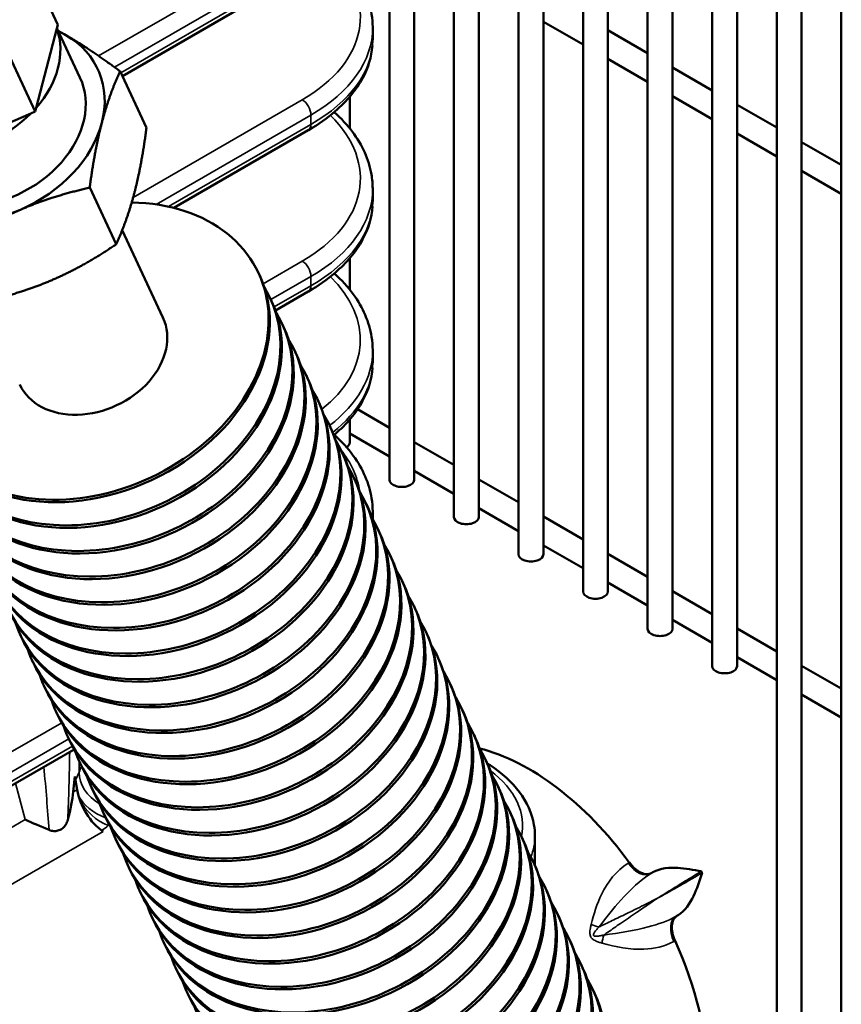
# Model space of a CAD drawing. Header units: inches. Extents: x 1 to 237, y 4 to 150.
# Tile 138 of 166: x 187.89 to 191.79, y 117.36 to 122.03. Entities that reach past the tile are written whole.
import ezdxf

# ---------------------------------------------------------------- set-up
doc = ezdxf.new("R2010")
doc.units = ezdxf.units.IN
doc.header["$LTSCALE"] = 7
doc.header["$MEASUREMENT"] = 0
doc.layers.add('Visible (ANSI)', color=7, linetype='Continuous', lineweight=50)
doc.layers.add('Visible Narrow (ANSI)', color=7, linetype='Continuous', lineweight=35)

msp = doc.modelspace()

# ---------------------------------------------------------------- linework, layer by layer
at = {"layer": 'Visible (ANSI)'}
for p, q in [((189.9528, 123.0602), (189.9528, 119.6681)), ((190.0709, 123.0501), (190.0709, 119.6681)), ((190.2591, 123.0137), (190.2591, 119.4913)), ((190.3772, 123.0016), (190.3772, 119.4913)), ((190.5653, 122.885), (190.5653, 119.3145)), ((190.6834, 122.685), (190.6834, 119.3145)), ((190.8715, 122.575), (190.8715, 119.1377)), ((191.1777, 122.5586), (191.1777, 118.9609)), ((191.2958, 122.598), (191.2958, 118.9609)), ((191.484, 122.5787), (191.484, 115.5552)), ((190.9896, 122.5352), (190.9896, 119.1377)), ((191.6021, 122.5106), (191.6021, 115.2997)), ((189.6466, 122.4966), (189.6466, 119.8449)), ((189.7647, 122.4285), (189.7647, 119.8449)), ((187.8907, 122.3961), (188.0742, 122.003)), ((191.7902, 122.4019), (191.7902, 114.8985)), ((189.2622, 122.2688), (188.3801, 121.7595)), ((188.0742, 122.003), (188.0694, 121.9847)), ((190.3772, 122.0177), (190.5653, 121.9091)), ((187.7833, 121.9844), (187.9668, 121.5912)), ((188.0694, 121.9847), (187.9716, 121.6095)), ((188.1791, 121.7531), (188.07, 121.9869)), ((189.5676, 121.9312), (189.5676, 121.991)), ((190.6834, 121.9773), (190.8715, 121.8687)), ((190.6834, 121.8409), (190.8715, 121.7323)), ((188.4946, 121.514), (188.3692, 121.7828)), ((190.9896, 121.8005), (191.1777, 121.6919)), ((189.4585, 121.6613), (189.4585, 121.5119)), ((190.9896, 121.6641), (191.1777, 121.5555)), ((191.2958, 121.6237), (191.484, 121.5151)), ((187.946, 121.5822), (187.5189, 121.3971)), ((187.9668, 121.5912), (187.946, 121.5822)), ((187.9716, 121.6095), (187.9668, 121.5912)), ((189.2622, 121.5034), (188.6237, 121.1347)), ((191.2958, 121.4873), (191.484, 121.3787)), ((191.6021, 121.4469), (191.7902, 121.3383)), ((191.6021, 121.3105), (191.7902, 121.2019)), ((188.3506, 120.9617), (188.2252, 121.2305)), ((189.5676, 121.1658), (189.5676, 121.2256)), ((188.3792, 121.0286), (188.5728, 120.6138)), ((189.4585, 120.896), (189.4585, 120.7467)), ((189.0259, 120.8252), (189.0314, 120.8134)), ((189.2622, 120.7379), (189.1062, 120.6478)), ((189.0826, 120.7036), (189.0882, 120.6918)), ((189.1394, 120.582), (189.1449, 120.5702)), ((189.1961, 120.4604), (189.2016, 120.4486)), ((189.5676, 120.4003), (189.5676, 120.4601)), ((189.2529, 120.3389), (189.2584, 120.327)), ((189.3096, 120.2173), (189.3151, 120.2054)), ((189.4956, 120.179), (189.6466, 120.0918)), ((189.4585, 120.1305), (189.4585, 120.0217)), ((189.3663, 120.0957), (189.3719, 120.0838)), ((189.4585, 120.064), (189.6466, 119.9554)), ((189.7647, 120.0236), (189.9528, 119.915)), ((189.4231, 119.9741), (189.4286, 119.9622)), ((189.4798, 119.8525), (189.4853, 119.8406)), ((189.7647, 119.8872), (189.9528, 119.7786)), ((190.0709, 119.8468), (190.2591, 119.7382)), ((189.5366, 119.7309), (189.5421, 119.719)), ((190.0709, 119.7104), (190.2591, 119.6018)), ((189.5676, 119.6574), (189.5676, 119.6946)), ((190.3772, 119.67), (190.5653, 119.5614)), ((189.5933, 119.6093), (189.5988, 119.5974)), ((190.3772, 119.5336), (190.5653, 119.425)), ((189.65, 119.4877), (189.6556, 119.4759)), ((190.6834, 119.4932), (190.8715, 119.3846)), ((189.7068, 119.3661), (189.7123, 119.3543)), ((190.6834, 119.3568), (190.8715, 119.2482)), ((190.9896, 119.3164), (191.1777, 119.2078)), ((189.7635, 119.2445), (189.769, 119.2327)), ((190.9896, 119.18), (191.1777, 119.0714)), ((187.894, 119.1125), (187.8995, 119.1006)), ((189.8203, 119.1229), (189.8258, 119.1111)), ((191.2958, 119.1396), (191.484, 119.031)), ((187.9507, 118.9909), (187.9562, 118.979)), ((189.877, 119.0013), (189.8825, 118.9895)), ((191.2958, 119.0032), (191.484, 118.8946)), ((191.6021, 118.9628), (191.7902, 118.8542)), ((188.0075, 118.8693), (188.013, 118.8574)), ((189.9337, 118.8797), (189.9393, 118.8679)), ((191.6021, 118.8264), (191.7902, 118.7178)), ((188.0642, 118.7477), (188.0697, 118.7358)), ((189.9905, 118.7581), (189.996, 118.7463)), ((190.0472, 118.6365), (190.0528, 118.6247)), ((188.1209, 118.6261), (188.1265, 118.6142)), ((188.1522, 118.5661), (187.7452, 118.3311)), ((188.1777, 118.5045), (188.1832, 118.4926)), ((190.104, 118.515), (190.1095, 118.5031)), ((190.1249, 118.4905), (190.1111, 118.4997)), ((188.1549, 118.4371), (188.1473, 118.3642)), ((188.1549, 118.4371), (188.1653, 118.3746)), ((188.2344, 118.3829), (188.24, 118.3711)), ((190.1607, 118.3934), (190.1662, 118.3815)), ((188.2912, 118.2613), (188.2967, 118.2495)), ((190.2174, 118.2718), (190.223, 118.2599)), ((188.3479, 118.1397), (188.3534, 118.1279)), ((190.2742, 118.1502), (190.2797, 118.1383)), ((190.3372, 118.0152), (190.3372, 118.1556)), ((190.3309, 118.0286), (190.3365, 118.0167)), ((188.4047, 118.0181), (188.4102, 118.0063)), ((190.8966, 117.983), (190.8912, 117.9797)), ((188.4614, 117.8965), (188.4669, 117.8847)), ((190.3877, 117.907), (190.3932, 117.8951)), ((188.5181, 117.7749), (188.5237, 117.7631)), ((190.4444, 117.7854), (190.4499, 117.7735)), ((191.0104, 117.7758), (191.0157, 117.779)), ((188.5749, 117.6533), (188.5804, 117.6415)), ((190.5012, 117.6638), (190.5067, 117.652)), ((188.6316, 117.5317), (188.6371, 117.5199)), ((190.5579, 117.5422), (190.5634, 117.5304)), ((190.6146, 117.4206), (190.6202, 117.4088)), ((188.6884, 117.4101), (188.6939, 117.3983))]:
    msp.add_line(p, q, dxfattribs=at)
for centre, major_axis, ratio, start_param, end_param in [((187.6055, 121.7998), (0.4531, 0.2114), 0.757042, 5.238867, 6.207472), ((187.726, 121.5417), (-0.5378, -0.251), 0.757042, 3.628775, 3.710556), ((187.726, 121.5417), (0.5378, 0.251), 0.757042, 5.72317, 6.770367), ((188.5676, 122.01), (0.9998, -0.0294), 0.59597, 0.01752, 0.017901), ((187.726, 121.5417), (-0.4531, -0.2114), 0.757042, 0, 3.141593), ((187.6055, 121.7998), (-0.4531, -0.2114), 0.757042, 1.050077, 2.018682), ((187.726, 121.5417), (0.5378, 0.251), 0.757042, 4.675972, 5.72317), ((189.2322, 121.5553), (0.03, -0.052), 0.57735, 0, 0.006127), ((188.5676, 121.2445), (0.9998, -0.0294), 0.59597, 0.01752, 0.017898), ((188.233, 120.4552), (0.7929, 0.37), 0.757042, 2.145179, 7.284611), ((188.5676, 121.1468), (-0.9999, -0.0275), 0.558107, 3.125992, 3.126228), ((187.726, 121.5417), (0.5378, 0.251), 0.757042, 3.628775, 4.675972), ((188.2385, 120.4434), (0.7929, 0.37), 0.757042, 3.141593, 6.283185), ((188.2897, 120.3336), (0.7929, 0.37), 0.757042, 3.050046, 6.374732), ((189.2322, 120.7899), (0.03, -0.052), 0.57735, 0, 0.006128), ((188.2952, 120.3218), (0.7929, 0.37), 0.757042, 3.141593, 6.283185), ((188.3465, 120.212), (0.7929, 0.37), 0.757042, 3.050046, 6.374732), ((188.233, 120.4552), (-0.3398, -0.1586), 0.757042, 0, 3.141593), ((188.352, 120.2002), (0.7929, 0.37), 0.757042, 3.141593, 6.283185), ((188.4032, 120.0904), (0.7929, 0.37), 0.757042, 3.050046, 6.374732), ((188.5676, 120.479), (0.9998, -0.0294), 0.59597, 0.01752, 0.017923), ((188.4087, 120.0786), (0.7929, 0.37), 0.757042, 3.141593, 6.283185), ((188.4599, 119.9688), (0.7929, 0.37), 0.757042, 3.050046, 6.374732), ((188.5676, 120.3813), (-0.9999, -0.0275), 0.558107, 3.125979, 3.126228), ((188.4655, 119.957), (0.7929, 0.37), 0.757042, 3.141593, 6.283185), ((188.5167, 119.8472), (0.7929, 0.37), 0.757042, 3.050046, 6.374732), ((188.5222, 119.8354), (0.7929, 0.37), 0.757042, 3.141593, 6.283185), ((188.5734, 119.7257), (0.7929, 0.37), 0.757042, 3.050046, 6.374732), ((188.5789, 119.7138), (0.7929, 0.37), 0.757042, 3.141593, 6.283185), ((188.6302, 119.6041), (0.7929, 0.37), 0.757042, 3.050046, 6.374732), ((189.3994, 120.0217), (0.0591, 0), 0.57735, 5.557389, 6.283185), ((188.6357, 119.5922), (0.7929, 0.37), 0.757042, 3.141593, 6.283185), ((188.6869, 119.4825), (0.7929, 0.37), 0.757042, 3.050046, 6.374732), ((188.6924, 119.4706), (0.7929, 0.37), 0.757042, 3.141593, 6.283185), ((189.7057, 119.8449), (-0.0591, 0), 0.57735, 0, 3.141593), ((188.7436, 119.3609), (0.7929, 0.37), 0.757042, 3.050046, 6.374732), ((188.7492, 119.349), (0.7929, 0.37), 0.757042, 3.141593, 6.283185), ((188.8004, 119.2393), (0.7929, 0.37), 0.757042, 3.050046, 6.374732), ((188.5676, 119.7136), (0.9998, -0.0294), 0.59597, 0.01752, 0.017936), ((190.0119, 119.6681), (-0.0591, 0), 0.57735, 0, 3.141593), ((188.8059, 119.2274), (0.7929, 0.37), 0.757042, 3.141593, 6.283185), ((188.8571, 119.1177), (0.7929, 0.37), 0.757042, 3.050046, 6.374732), ((188.8626, 119.1058), (0.7929, 0.37), 0.757042, 3.141593, 6.283185), ((190.3181, 119.4913), (-0.0591, 0), 0.57735, 0, 3.141593), ((188.9139, 118.9961), (0.7929, 0.37), 0.757042, 3.050046, 6.374732), ((188.9194, 118.9843), (0.7929, 0.37), 0.757042, 3.141593, 6.283185), ((188.9706, 118.8745), (0.7929, 0.37), 0.757042, 3.050046, 6.374732), ((190.6243, 119.3145), (-0.0591, 0), 0.57735, 0, 3.141593), ((188.9761, 118.8627), (0.7929, 0.37), 0.757042, 3.141593, 6.283185), ((189.0273, 118.7529), (0.7929, 0.37), 0.757042, 3.050046, 6.374732), ((189.0329, 118.7411), (0.7929, 0.37), 0.757042, 3.141593, 6.283185), ((190.9306, 119.1377), (-0.0591, 0), 0.57735, 0, 3.141593), ((189.0841, 118.6313), (0.7929, 0.37), 0.757042, 3.050046, 6.374732), ((189.0896, 118.6195), (0.7929, 0.37), 0.757042, 3.141593, 6.283185), ((191.2368, 118.9609), (-0.0591, 0), 0.57735, 0, 3.141593), ((189.1408, 118.5097), (0.7929, 0.37), 0.757042, 3.050046, 6.374732), ((189.1464, 118.4979), (0.7929, 0.37), 0.757042, 3.141593, 6.283185), ((189.1976, 118.3881), (0.7929, 0.37), 0.757042, 3.050046, 6.374732), ((189.2031, 118.3763), (0.7929, 0.37), 0.757042, 3.141593, 6.283185), ((189.2543, 118.2665), (0.7929, 0.37), 0.757042, 3.050046, 6.374732), ((189.2598, 118.2547), (0.7929, 0.37), 0.757042, 3.141593, 6.283185), ((189.311, 118.1449), (0.7929, 0.37), 0.757042, 3.050046, 6.374732), ((190.3079, 117.4936), (-0.6002, 1.0395), 0.57735, 4.901181, 5.776732), ((189.3166, 118.1331), (0.7929, 0.37), 0.757042, 3.141593, 6.283185), ((189.3678, 118.0233), (0.7929, 0.37), 0.757042, 3.050046, 6.374732), ((190.0918, 118.4405), (0.0331, 0.0501), 0.576647, 6.277828, 6.283185), ((188.0511, 118.1892), (0.0829, 0.2621), 0.201906, 4.940249, 5.505607), ((188.2919, 118.3283), (-0.0912, 0.1667), 0.552703, 1.007473, 2.333924), ((189.3733, 118.0115), (0.7929, 0.37), 0.757042, 3.141593, 6.283185), ((189.4245, 117.9018), (0.7929, 0.37), 0.757042, 3.050046, 6.374732), ((189.4301, 117.8899), (0.7929, 0.37), 0.757042, 3.141593, 6.283185), ((188.0509, 118.1891), (0.2212, -0.0915), 0.050901, 4.097368, 4.649832), ((189.4813, 117.7802), (0.7929, 0.37), 0.757042, 3.050046, 6.374732), ((189.4868, 117.7683), (0.7929, 0.37), 0.757042, 3.141593, 6.283185), ((189.538, 117.6586), (0.7929, 0.37), 0.757042, 3.050046, 6.374732), ((189.5435, 117.6467), (0.7929, 0.37), 0.757042, 3.141593, 6.283185), ((189.5948, 117.537), (0.7929, 0.37), 0.757042, 3.050046, 6.374732), ((189.6003, 117.5251), (0.7929, 0.37), 0.757042, 3.141593, 6.283185), ((189.6515, 117.4154), (0.7929, 0.37), 0.757042, 3.050046, 6.374732), ((189.657, 117.4035), (0.7929, 0.37), 0.757042, 3.141593, 6.283185), ((189.7082, 117.2938), (0.7929, 0.37), 0.757042, 3.050046, 6.374732), ((189.7138, 117.2819), (0.7929, 0.37), 0.757042, 3.141593, 6.283185), ((190.3079, 117.4936), (0.6002, -1.0395), 0.57735, 0.211659, 1.399407), ((189.765, 117.1722), (0.7929, 0.37), 0.757042, 3.050046, 6.374732), ((189.7705, 117.1604), (0.7929, 0.37), 0.757042, 3.141593, 6.283185), ((189.8217, 117.0506), (0.7929, 0.37), 0.757042, 3.050046, 6.374732), ((189.8272, 117.0388), (0.7929, 0.37), 0.757042, 3.141593, 6.283185)]:
    msp.add_ellipse(centre, major_axis=major_axis, ratio=ratio, start_param=start_param, end_param=end_param, dxfattribs=at)
for points, knots in [([(189.3853, 122.3546), (189.4199, 122.3234), (189.4502, 122.2902), (189.521, 122.193), (189.5515, 122.1237), (189.5659, 122.0329), (189.5676, 122.012), (189.5675, 121.9912)], [0.383545, 0.383545, 0.383545, 0.383545, 0.834609, 0.834609, 1.647728, 1.647728, 1.888397, 1.888397, 1.888397, 1.888397]), ([(189.5663, 121.903), (189.5621, 121.8513), (189.5463, 121.7996), (189.49, 121.6938), (189.4447, 121.64), (189.3517, 121.5603), (189.3095, 121.5307), (189.2632, 121.5039)], [0.117027, 0.117027, 0.117027, 0.117027, 0.743749, 0.743749, 1.485859, 1.485859, 1.975688, 1.975688, 1.975688, 1.975688]), ([(189.3852, 121.589), (189.4179, 121.5595), (189.4467, 121.5282), (189.518, 121.4332), (189.5496, 121.3638), (189.5655, 121.2711), (189.5675, 121.2484), (189.5674, 121.2258)], [0.383697, 0.383697, 0.383697, 0.383697, 0.810904, 0.810904, 1.626714, 1.626714, 1.888469, 1.888469, 1.888469, 1.888469]), ([(189.5666, 121.1415), (189.563, 121.088), (189.5467, 121.0342), (189.4891, 120.9275), (189.4443, 120.8743), (189.3519, 120.795), (189.3096, 120.7653), (189.2632, 120.7385)], [0.097558, 0.097558, 0.097558, 0.097558, 0.746289, 0.746289, 1.480967, 1.480967, 1.971922, 1.971922, 1.971922, 1.971922]), ([(189.3852, 120.8237), (189.4198, 120.7925), (189.4502, 120.7593), (189.521, 120.662), (189.5515, 120.5928), (189.5659, 120.502), (189.5676, 120.4811), (189.5676, 120.4603)], [0.383419, 0.383419, 0.383419, 0.383419, 0.834591, 0.834591, 1.647713, 1.647713, 1.888343, 1.888343, 1.888343, 1.888343]), ([(189.5666, 120.3764), (189.5631, 120.3228), (189.5467, 120.2688), (189.4891, 120.1621), (189.4443, 120.1089), (189.3871, 120.0598), (189.3853, 120.0583), (189.3835, 120.0568)], [0.096385, 0.096385, 0.096385, 0.096385, 0.74612, 0.74612, 1.480796, 1.480796, 1.504496, 1.504496, 1.504496, 1.504496]), ([(189.3852, 120.0582), (189.4198, 120.0271), (189.4502, 119.9938), (189.521, 119.8966), (189.5515, 119.8273), (189.5659, 119.7365), (189.5676, 119.7156), (189.5676, 119.6949)], [0.383422, 0.383422, 0.383422, 0.383422, 0.83458, 0.83458, 1.647703, 1.647703, 1.888311, 1.888311, 1.888311, 1.888311]), ([(190.125, 118.4904), (190.1808, 118.4536), (190.2279, 118.4104), (190.2989, 118.3158), (190.3232, 118.2624), (190.3356, 118.1907), (190.3371, 118.173), (190.3371, 118.1554)], [0, 0, 0, 0, 0.606096, 0.606096, 1.217825, 1.217825, 1.416343, 1.416343, 1.416343, 1.416343]), ([(188.0324, 118.1836), (188.0396, 118.1806), (188.0471, 118.1789), (188.0614, 118.1781), (188.0681, 118.1788), (188.0805, 118.182), (188.0896, 118.1853), (188.1039, 118.1977), (188.1084, 118.2032), (188.1162, 118.2163), (188.1192, 118.2239), (188.1214, 118.2321)], [-0.4936209, -0.4936209, -0.4936209, -0.4936209, -0.3665363, -0.3665363, -0.2504213, -0.2504213, -0.1383824, -0.1383824, -0.0724001, -0.0724001, 0, 0, 0, 0]), ([(190.8912, 117.9797), (190.8839, 117.9754), (190.8751, 117.9734), (190.859, 117.9745), (190.8499, 117.9761), (190.8295, 117.9861), (190.8204, 117.9923), (190.8021, 118.008), (190.793, 118.0179), (190.7848, 118.029)], [-0.5104246, -0.5104246, -0.5104246, -0.5104246, -0.3273344, -0.3273344, -0.2029029, -0.2029029, -0.1061001, -0.1061001, 0, 0, 0, 0]), ([(191.1269, 117.9877), (191.1268, 117.9878), (191.1267, 117.9878), (191.0883, 117.9947), (191.05, 118.0017), (190.9784, 118.0056), (190.9308, 118.0034), (190.8966, 117.983)], [-0.0014734, -0.0014734, -0.0014734, -0.0014734, 0, 0, 0.4359364, 0.4359364, 0.8714854, 0.8714854, 0.8714854, 0.8714854]), ([(191.0157, 117.779), (191.0484, 117.7985), (191.0726, 117.8368), (191.1051, 117.9037), (191.1175, 117.941), (191.1309, 117.9805), (191.131, 117.9806), (191.131, 117.9808)], [0.000001, 0.000001, 0.000001, 0.000001, 0.5014046, 0.5014046, 0.9977538, 0.9977538, 0.999341, 0.999341, 0.999341, 0.999341]), ([(191.0017, 117.6577), (190.996, 117.6702), (190.9919, 117.6831), (190.9871, 117.7068), (190.9861, 117.7178), (190.9873, 117.7408), (190.9902, 117.7497), (190.9971, 117.7645), (191.003, 117.7714), (191.0104, 117.7758)], [-0.3157372, -0.3157372, -0.3157372, -0.3157372, -0.2501999, -0.2501999, -0.190413, -0.190413, -0.1132274, -0.1132274, 0, 0, 0, 0])]:
    msp.add_open_spline(points, degree=3, knots=knots, dxfattribs=at)
for points, weights in [([(188.0757, 121.9746), (188.0938, 121.9647), (188.1123, 121.9541)], [1.02248771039, 1.01215778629, 1]), ([(188.1123, 121.9541), (188.2247, 121.8892), (188.3692, 121.7828)], [1, 1.07908713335, 1.08082679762]), ([(188.3692, 121.7828), (188.316, 121.6662), (188.2826, 121.5381)], [1.08082679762, 1.07908713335, 1]), ([(188.2826, 121.5381), (188.2491, 121.4099), (188.2252, 121.2305)], [1, 1.07908713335, 1.08082679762]), ([(188.4373, 121.2065), (188.4707, 121.3346), (188.4946, 121.514)], [1, 1.07908713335, 1.08082679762]), ([(188.2252, 121.2305), (188.0421, 121.1889), (187.8963, 121.1257)], [1.08082679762, 1.07908713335, 1]), ([(188.3506, 120.9617), (188.4039, 121.0783), (188.4373, 121.2065)], [1.08082679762, 1.07908713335, 1]), ([(187.8963, 121.1257), (187.7504, 121.0624), (187.5966, 120.958)], [1, 1.07908713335, 1.08082679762]), ([(188.051, 120.7941), (188.1968, 120.8573), (188.3506, 120.9617)], [1, 1.07908713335, 1.08082679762]), ([(187.722, 120.6893), (187.9051, 120.7309), (188.051, 120.7941)], [1.08082679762, 1.07908713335, 1])]:
    msp.add_rational_spline(points, weights, degree=2, dxfattribs=at)
at = {"layer": 'Visible Narrow (ANSI)'}
for p, q in [((189.2337, 122.413), (188.2677, 121.8552)), ((188.3426, 121.8023), (189.2747, 122.3404)), ((189.2747, 122.2963), (188.3726, 121.7755)), ((189.2337, 121.6475), (188.4313, 121.1843)), ((188.5407, 121.1512), (189.2747, 121.5749)), ((189.2747, 121.5749), (189.2747, 121.5308)), ((189.2747, 121.5308), (188.5988, 121.1406)), ((189.2337, 120.8821), (189.0476, 120.7746)), ((189.0845, 120.6997), (189.2747, 120.8095)), ((189.2747, 120.8095), (189.2747, 120.7654)), ((189.2747, 120.7654), (189.0999, 120.6645)), ((188.0927, 118.6923), (187.7167, 118.4753)), ((187.7577, 118.4027), (188.126, 118.6153)), ((188.1434, 118.5813), (187.7577, 118.3586)), ((188.1747, 118.5111), (188.1747, 118.4576)), ((188.1747, 118.4576), (188.1577, 118.4202)), ((190.1357, 118.4578), (190.1357, 118.4578)), ((187.8732, 118.405), (187.9195, 118.2327)), ((188.1653, 118.3746), (188.1473, 118.3642)), ((187.3328, 117.894), (187.9195, 118.2327)), ((187.2173, 117.5582), (188.2884, 118.1766)), ((190.7848, 118.029), (190.779, 118.0254)), ((190.8854, 117.9761), (190.8912, 117.9797)), ((191.0104, 117.7758), (191.0043, 117.7726)), ((190.9956, 117.6545), (191.0017, 117.6577))]:
    msp.add_line(p, q, dxfattribs=at)
for centre, major_axis, ratio, start_param, end_param in [((188.569, 122.0581), (-0.9398, 0.0295), 0.597134, 2.37491, 3.718076), ((188.5676, 122.01), (0.9998, -0.0294), 0.59597, 5.515307, 6.300705), ((188.5676, 121.9123), (-0.9999, -0.0275), 0.558107, 3.178075, 3.178548), ((188.5676, 121.9123), (-0.9999, -0.0275), 0.558107, 2.34083, 3.126228), ((187.5035, 121.8157), (0.8798, -0.0276), 0.597134, 6.225232, 6.229881), ((188.569, 121.8625), (0.9399, 0.0275), 0.556861, 6.00296, 6.003286), ((189.2322, 121.5994), (-0.03, 0.052), 0.57735, 3.926991, 5.462881), ((188.569, 121.2926), (-0.9398, 0.0295), 0.597134, 2.37491, 3.718075), ((189.2322, 121.5553), (0.03, -0.052), 0.57735, 0.006127, 0.785398), ((188.569, 121.8625), (0.9399, 0.0275), 0.556861, 5.545182, 5.54896), ((188.5676, 121.1468), (-0.9999, -0.0275), 0.558107, 3.51291, 3.512941), ((188.5676, 121.2445), (0.9998, -0.0294), 0.59597, 5.515307, 6.300705), ((188.5676, 121.1468), (-0.9999, -0.0275), 0.558107, 2.34083, 3.125992), ((188.569, 121.097), (0.9399, 0.0275), 0.556861, 0.12992, 0.129922), ((188.5676, 121.1468), (-0.9999, -0.0275), 0.558107, 3.178075, 3.17951), ((188.569, 121.097), (0.9399, 0.0275), 0.556861, 6.00296, 6.003231), ((189.2322, 120.8339), (-0.03, 0.052), 0.57735, 3.926991, 5.462881), ((188.569, 120.5271), (-0.9398, 0.0295), 0.597134, 2.526455, 3.718117), ((189.2322, 120.7899), (0.03, -0.052), 0.57735, 0.006128, 0.785398), ((188.569, 121.097), (0.9399, 0.0275), 0.556861, 5.545182, 5.54896), ((188.5676, 120.479), (0.9998, -0.0294), 0.59597, 5.649693, 6.300705), ((188.5676, 120.3813), (-0.9999, -0.0275), 0.558107, 3.178075, 3.178531), ((188.5676, 120.3813), (-0.9999, -0.0275), 0.558107, 2.50064, 3.125979), ((188.569, 120.3315), (0.9399, 0.0275), 0.556861, 6.00296, 6.003273), ((188.569, 119.7617), (-0.9398, 0.0295), 0.597134, 3.244335, 3.607671), ((188.5676, 119.7136), (0.9998, -0.0294), 0.59597, 6.24285, 6.300705), ((188.5676, 119.6159), (-0.9999, -0.0275), 0.558107, 3.178075, 3.178521), ((188.0521, 118.5982), (-0.0154, -1.1016), 0.071532, 1.233037, 1.531139), ((190.0918, 118.4405), (0.0331, 0.0501), 0.576647, 0, 0.33368), ((187.9362, 118.6161), (0.1049, -1.0877), 0.054214, 1.156606, 1.442771), ((187.5082, 118.5824), (-0.6898, 0.0279), 0.602438, 2.904118, 2.977203), ((188.3582, 118.4292), (-0.1731, 0.0783), 0.778476, 0.343388, 1.422854), ((189.5887, 118.2176), (-0.6899, 0.0216), 0.597134, 3.034844, 3.840833), ((188.3385, 118.3857), (0.1731, -0.0783), 0.778476, 3.893573, 4.841114), ((188.3177, 118.3569), (0.1324, -0.1363), 0.694466, 4.289221, 5.304223), ((188.1503, 118.2664), (0.19, -0.0058), 0.597148, 5.491133, 5.758964), ((188.2108, 118.2498), (0.1285, 0.0207), 0.67493, 5.516672, 5.577717), ((189.5872, 118.1695), (0.7499, -0.0216), 0.595581, 6.072092, 6.299894), ((190.823, 118.0763), (0.0633, -0.0997), 0.553233, 4.877649, 6.26752), ((190.7421, 117.8781), (-0.4988, -0.3108), 0.013049, 4.389276, 4.412751), ((190.3079, 117.4936), (-0.8283, 1.4346), 0.57735, 4.718644, 4.723537), ((191.0609, 117.669), (-0.0548, 0.1047), 0.552737, 0.032704, 1.422575), ((190.8435, 117.7022), (0.5175, 0.2828), 0.027249, 5.013258, 5.036677), ((190.6566, 117.7729), (-0.1157, 0.0237), 0.434051, 1.186125, 1.524991), ((190.7133, 117.6757), (-0.0367, -0.1123), 0.424477, 4.768669, 5.107537)]:
    msp.add_ellipse(centre, major_axis=major_axis, ratio=ratio, start_param=start_param, end_param=end_param, dxfattribs=at)
for points, knots in [([(190.779, 118.0254), (190.7228, 117.9899), (190.6507, 117.8978), (190.6164, 117.785), (190.6036, 117.7353)], [0, 0, 0, 0, 0.608202, 1.064354, 1.064354, 1.064354, 1.064354]), ([(190.924, 117.8631), (190.9336, 117.8691), (190.9431, 117.8751), (190.9721, 117.8931), (190.9912, 117.9049), (191.0274, 117.9273), (191.0447, 117.938), (191.0771, 117.9577), (191.0922, 117.9669), (191.1134, 117.9796), (191.1204, 117.9838), (191.1269, 117.9877)], [-0.9562376, -0.9562376, -0.9562376, -0.9562376, -0.8424066, -0.8424066, -0.6037825, -0.6037825, -0.3652309, -0.3652309, -0.1266633, -0.1266633, 0, 0, 0, 0]), ([(191.131, 117.9808), (191.1018, 117.9633), (191.0382, 117.9264), (190.9585, 117.882), (190.924, 117.863)], [-2.6659341, -2.6659341, -2.6659341, -2.6659341, -2.1043296, -1.70942, -1.70942, -1.70942, -1.70942]), ([(190.641, 117.7239), (190.6746, 117.7681), (190.7554, 117.8689), (190.8369, 117.9456), (190.8854, 117.9761)], [-1.064332, -1.064332, -1.064332, -1.064332, -0.608202, -0.00005, -0.00005, -0.00005, -0.00005]), ([(190.9239, 117.863), (190.9231, 117.8626), (190.9223, 117.8622), (190.8961, 117.8487), (190.8698, 117.8353), (190.8288, 117.8148), (190.8143, 117.8076), (190.7759, 117.7886), (190.7519, 117.7769), (190.7061, 117.7547), (190.6844, 117.7443), (190.6556, 117.7307), (190.6482, 117.7272), (190.641, 117.7239)], [-1.163957, -1.163957, -1.163957, -1.163957, -1.1551571, -1.1551571, -0.8895425, -0.8895425, -0.7464456, -0.7464456, -0.5116406, -0.5116406, -0.2971351, -0.2971351, -0.223884, -0.223884, -0.223884, -0.223884]), ([(190.6637, 117.685), (190.6702, 117.6896), (190.6768, 117.6942), (190.703, 117.7125), (190.7228, 117.7263), (190.7677, 117.7574), (190.793, 117.7748), (190.8395, 117.8064), (190.8607, 117.8208), (190.8951, 117.8439), (190.9084, 117.8528), (190.9224, 117.862), (190.9232, 117.8625), (190.924, 117.863)], [0.2238674, 0.2238674, 0.2238674, 0.2238674, 0.2971351, 0.2971351, 0.5116406, 0.5116406, 0.7803991, 0.7803991, 1.0084347, 1.0084347, 1.1551571, 1.1551571, 1.1639643, 1.1639643, 1.1639643, 1.1639643]), ([(191.0043, 117.7726), (190.9664, 117.7522), (190.8643, 117.7158), (190.7373, 117.6947), (190.6637, 117.685)], [0.000051, 0.000051, 0.000051, 0.000051, 0.456156, 1.064349, 1.064349, 1.064349, 1.064349]), ([(190.6036, 117.7353), (190.6022, 117.7298), (190.6011, 117.7243), (190.5984, 117.7102), (190.597, 117.7013), (190.598, 117.6897), (190.5985, 117.6869), (190.601, 117.6783), (190.604, 117.6728), (190.6098, 117.667), (190.6116, 117.6656), (190.6164, 117.6621), (190.6195, 117.6603), (190.628, 117.656), (190.6334, 117.6538), (190.6443, 117.6501), (190.6497, 117.6484), (190.6552, 117.6469)], [0, 0, 0, 0, 0.0504546, 0.0504546, 0.1261989, 0.1261989, 0.1513637, 0.1513637, 0.2018183, 0.2018183, 0.2207388, 0.2207388, 0.2522729, 0.2522729, 0.3027275, 0.3027275, 0.3531821, 0.3531821, 0.3531821, 0.3531821]), ([(190.6637, 117.685), (190.658, 117.6837), (190.6524, 117.6826), (190.6468, 117.6816), (190.6413, 117.6806), (190.6359, 117.6798), (190.631, 117.6795), (190.628, 117.6793), (190.6252, 117.6792), (190.6226, 117.6795), (190.621, 117.6796), (190.6196, 117.6798), (190.6184, 117.6802), (190.6153, 117.6814), (190.6141, 117.6839), (190.6146, 117.6871), (190.6155, 117.6934), (190.6227, 117.7024), (190.6299, 117.711), (190.6335, 117.7153), (190.6371, 117.7195), (190.641, 117.7239)], [-0.3531807, -0.3531807, -0.3531807, -0.3531807, -0.3027275, -0.3027275, -0.3027275, -0.2522729, -0.2522729, -0.2522729, -0.2207388, -0.2207388, -0.2207388, -0.2018183, -0.2018183, -0.2018183, -0.1513637, -0.1513637, -0.1513637, -0.0504546, -0.0504546, -0.0504546, -0.000001, -0.000001, -0.000001, -0.000001]), ([(190.6552, 117.6469), (190.7216, 117.6287), (190.8379, 117.6048), (190.9515, 117.6312), (190.9956, 117.6545)], [-1.064365, -1.064365, -1.064365, -1.064365, -0.456156, 0, 0, 0, 0])]:
    msp.add_open_spline(points, degree=3, knots=knots, dxfattribs=at)

doc.saveas('drawing.dxf')
